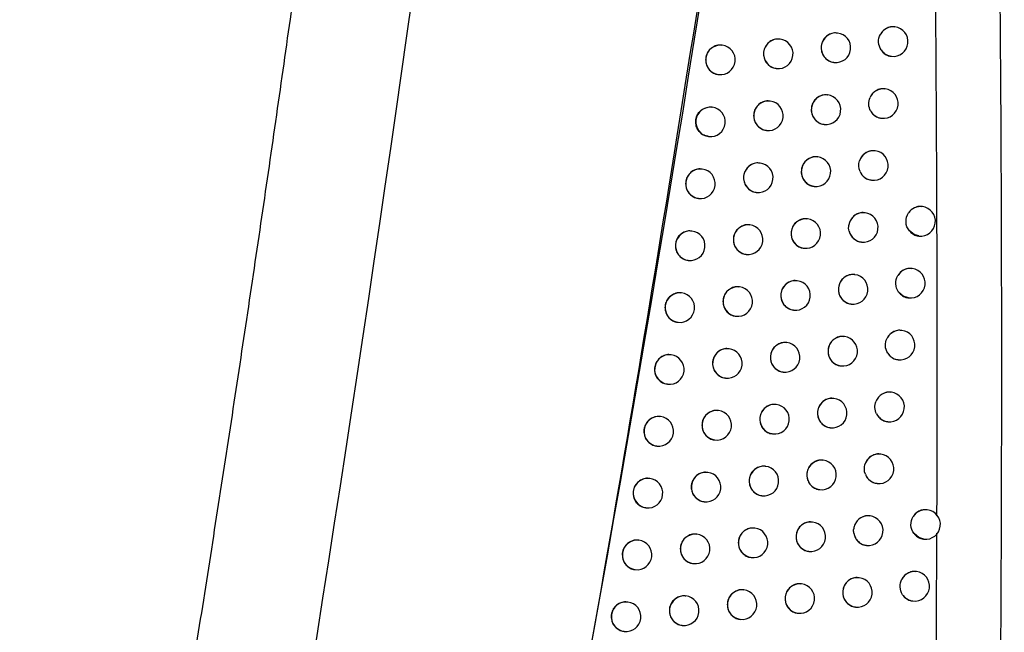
# Model space of a CAD drawing. Header units: millimetres. Extents: x 15231 to 16570, y 10019 to 11489.
# Tile 16 of 206: x 15767 to 15801, y 10659 to 10680. Entities that reach past the tile are written whole.
import ezdxf

# ---------------------------------------------------------------- set-up
doc = ezdxf.new("R2010")
doc.units = ezdxf.units.MM

msp = doc.modelspace()

# ---------------------------------------------------------------- linework, layer by layer
at = {"color": 7, "linetype": 'Continuous', "lineweight": 25}
for p, q in [((15796.82, 10679.508), (15796.811, 10679.509)), ((15792.939, 10679.094), (15792.931, 10679.095)), ((15794.883, 10679.301), (15794.875, 10679.302)), ((15790.988, 10678.889), (15790.98, 10678.89)), ((15796.695, 10678.516), (15796.701, 10678.515)), ((15792.814, 10678.102), (15792.82, 10678.101)), ((15794.758, 10678.308), (15794.764, 10678.308)), ((15790.862, 10677.897), (15790.869, 10677.896)), ((15796.488, 10677.414), (15796.479, 10677.415)), ((15794.55, 10677.207), (15794.541, 10677.208)), ((15790.652, 10676.796), (15790.644, 10676.797)), ((15792.604, 10677.001), (15792.596, 10677.002)), ((15796.363, 10676.422), (15796.369, 10676.421)), ((15794.424, 10676.215), (15794.431, 10676.214)), ((15790.526, 10675.804), (15790.533, 10675.803)), ((15792.479, 10676.009), (15792.485, 10676.008)), ((15794.211, 10675.115), (15794.203, 10675.116)), ((15796.151, 10675.321), (15796.142, 10675.322)), ((15790.311, 10674.704), (15790.303, 10674.704)), ((15792.265, 10674.909), (15792.257, 10674.91)), ((15794.086, 10674.122), (15794.092, 10674.122)), ((15796.026, 10674.329), (15796.032, 10674.328)), ((15790.186, 10673.711), (15790.192, 10673.711)), ((15792.139, 10673.916), (15792.146, 10673.916)), ((15797.744, 10673.437), (15797.735, 10673.438)), ((15793.869, 10673.023), (15793.86, 10673.024)), ((15795.81, 10673.229), (15795.801, 10673.23)), ((15791.921, 10672.817), (15791.913, 10672.818)), ((15789.966, 10672.612), (15789.958, 10672.613)), ((15797.619, 10672.444), (15797.625, 10672.444)), ((15793.743, 10672.03), (15793.75, 10672.03)), ((15795.685, 10672.237), (15795.691, 10672.236)), ((15791.795, 10671.825), (15791.802, 10671.824)), ((15789.841, 10671.62), (15789.847, 10671.619)), ((15795.464, 10671.138), (15795.455, 10671.139)), ((15797.399, 10671.345), (15797.39, 10671.346)), ((15791.573, 10670.726), (15791.564, 10670.727)), ((15793.522, 10670.931), (15793.513, 10670.932)), ((15789.617, 10670.521), (15789.609, 10670.522)), ((15795.339, 10670.146), (15795.345, 10670.145)), ((15797.274, 10670.353), (15797.28, 10670.352)), ((15791.447, 10669.734), (15791.454, 10669.733)), ((15793.396, 10669.939), (15793.403, 10669.939)), ((15789.491, 10669.529), (15789.498, 10669.528)), ((15795.114, 10669.047), (15795.105, 10669.048)), ((15797.05, 10669.254), (15797.042, 10669.255)), ((15793.17, 10668.841), (15793.162, 10668.842)), ((15789.263, 10668.431), (15789.255, 10668.432)), ((15791.22, 10668.636), (15791.212, 10668.637)), ((15794.988, 10668.055), (15794.995, 10668.054)), ((15796.925, 10668.262), (15796.931, 10668.262)), ((15793.045, 10667.849), (15793.051, 10667.848)), ((15789.137, 10667.439), (15789.144, 10667.438)), ((15791.094, 10667.643), (15791.101, 10667.643)), ((15796.697, 10667.164), (15796.688, 10667.165)), ((15792.814, 10666.751), (15792.805, 10666.752)), ((15794.759, 10666.958), (15794.75, 10666.959)), ((15790.862, 10666.546), (15790.854, 10666.547)), ((15788.904, 10666.342), (15788.896, 10666.342)), ((15796.572, 10666.172), (15796.578, 10666.172)), ((15792.688, 10665.759), (15792.695, 10665.759)), ((15794.633, 10665.965), (15794.64, 10665.965)), ((15790.737, 10665.554), (15790.743, 10665.553)), ((15788.778, 10665.349), (15788.785, 10665.349)), ((15796.339, 10665.075), (15796.33, 10665.076)), ((15794.399, 10664.869), (15794.391, 10664.87)), ((15790.5, 10664.457), (15790.492, 10664.458)), ((15792.453, 10664.663), (15792.445, 10664.664)), ((15788.541, 10664.253), (15788.533, 10664.254)), ((15796.214, 10664.083), (15796.22, 10664.082)), ((15794.274, 10663.876), (15794.28, 10663.876)), ((15790.375, 10663.465), (15790.381, 10663.464)), ((15792.327, 10663.67), (15792.334, 10663.67)), ((15788.415, 10663.261), (15788.422, 10663.26)), ((15797.911, 10663.194), (15797.902, 10663.195)), ((15794.035, 10662.78), (15794.027, 10662.781)), ((15795.976, 10662.987), (15795.968, 10662.988)), ((15792.088, 10662.574), (15792.08, 10662.575)), ((15788.174, 10662.165), (15788.166, 10662.166)), ((15790.134, 10662.369), (15790.126, 10662.37)), ((15797.786, 10662.202), (15797.792, 10662.201)), ((15793.91, 10661.788), (15793.916, 10661.787)), ((15795.851, 10661.995), (15795.857, 10661.994)), ((15791.962, 10661.582), (15791.969, 10661.582)), ((15788.048, 10661.173), (15788.055, 10661.172)), ((15790.008, 10661.377), (15790.015, 10661.377)), ((15797.545, 10661.106), (15797.537, 10661.108)), ((15795.609, 10660.899), (15795.601, 10660.9)), ((15791.718, 10660.487), (15791.71, 10660.488)), ((15793.667, 10660.693), (15793.658, 10660.694)), ((15787.802, 10660.078), (15787.794, 10660.079)), ((15789.763, 10660.282), (15789.755, 10660.283)), ((15797.42, 10660.114), (15797.426, 10660.114)), ((15795.484, 10659.907), (15795.49, 10659.906)), ((15791.592, 10659.495), (15791.599, 10659.494)), ((15793.541, 10659.701), (15793.548, 10659.7)), ((15787.676, 10659.086), (15787.683, 10659.085)), ((15789.637, 10659.29), (15789.644, 10659.289))]:
    msp.add_line(p, q, dxfattribs=at)
at = {"color": 7, "linetype": 'Continuous', "lineweight": 25, "flags": 128}
for points in [[(15797.625, 10672.444), (15797.467, 10672.491), (15797.306, 10672.617)], [(15797.28, 10670.352), (15797.101, 10670.41), (15796.944, 10670.548)], [(15797.792, 10662.201), (15797.62, 10662.255), (15797.462, 10662.389)]]:
    msp.add_lwpolyline(points, dxfattribs=at)
at = {"color": 7, "linetype": 'Continuous', "lineweight": 25}
for centre, radius, start, end in [((15796.762, 10679.017), 0.495, 83.3287, 151.3926), ((15796.76, 10679.011), 0.5, 263.1656, 83.1656), ((15792.884, 10678.597), 0.5, 83.6046, 262.7266), ((15792.88, 10678.598), 0.5, 263.1656, 83.1656), ((15794.828, 10678.804), 0.5, 83.6046, 262.7266), ((15794.824, 10678.804), 0.5, 263.1656, 83.1656), ((15790.932, 10678.392), 0.5, 83.6046, 262.7266), ((15790.929, 10678.393), 0.5, 263.1656, 83.1656), ((15796.76, 10679.003), 0.492, 214.029, 263.1263), ((15796.43, 10676.923), 0.494, 83.3012, 156.0136), ((15796.428, 10676.918), 0.5, 263.1656, 83.1656), ((15794.494, 10676.71), 0.5, 83.6046, 262.7266), ((15794.49, 10676.711), 0.5, 263.1656, 83.1656), ((15790.596, 10676.299), 0.5, 83.6046, 262.7266), ((15790.592, 10676.299), 0.5, 263.1656, 83.1656), ((15792.549, 10676.504), 0.5, 83.6046, 262.7266), ((15792.545, 10676.505), 0.5, 263.1656, 83.1656), ((15796.428, 10676.91), 0.492, 209.4518, 263.1085), ((15794.156, 10674.618), 0.5, 83.6046, 262.7266), ((15794.152, 10674.618), 0.5, 263.1656, 83.1656), ((15796.094, 10674.829), 0.495, 83.3617, 161.8803), ((15796.091, 10674.825), 0.5, 263.1656, 83.1656), ((15790.256, 10674.207), 0.5, 83.6046, 262.7266), ((15790.252, 10674.207), 0.5, 263.1656, 83.1656), ((15792.209, 10674.412), 0.5, 83.6046, 262.7266), ((15792.205, 10674.412), 0.5, 263.1656, 83.1656), ((15796.091, 10674.818), 0.493, 203.5714, 263.0691), ((15797.686, 10672.947), 0.493, 83.2736, 145.3978), ((15797.684, 10672.94), 0.5, 263.1656, 83.1656), ((15793.813, 10672.526), 0.5, 83.6046, 262.7266), ((15793.809, 10672.526), 0.5, 263.1656, 83.1656), ((15795.753, 10672.736), 0.497, 83.4356, 170.9147), ((15795.75, 10672.733), 0.5, 263.1656, 83.1656), ((15791.865, 10672.32), 0.5, 83.6046, 262.7266), ((15791.861, 10672.32), 0.5, 263.1656, 83.1656), ((15789.911, 10672.115), 0.5, 83.6046, 262.7266), ((15789.907, 10672.115), 0.5, 263.1656, 83.1656), ((15795.751, 10672.727), 0.494, 194.5342, 263.0085), ((15795.408, 10670.641), 0.5, 83.6046, 262.7266), ((15795.404, 10670.641), 0.5, 263.1656, 83.1656), ((15797.342, 10670.855), 0.494, 83.2948, 148.744), ((15797.34, 10670.849), 0.5, 263.1656, 83.1656), ((15791.517, 10670.229), 0.5, 83.6046, 262.7266), ((15791.513, 10670.229), 0.5, 263.1656, 83.1656), ((15793.466, 10670.435), 0.5, 83.6046, 262.7266), ((15793.462, 10670.435), 0.5, 263.1656, 83.1656), ((15789.561, 10670.024), 0.5, 83.6046, 262.7266), ((15789.557, 10670.025), 0.5, 263.1656, 83.1656), ((15795.058, 10668.55), 0.5, 83.6046, 262.7266), ((15795.054, 10668.551), 0.5, 263.1656, 83.1656), ((15796.993, 10668.764), 0.494, 83.2809, 152.7253), ((15796.991, 10668.758), 0.5, 263.1656, 83.1656), ((15793.114, 10668.344), 0.5, 83.6046, 262.7266), ((15793.11, 10668.345), 0.5, 263.1656, 83.1656), ((15789.207, 10667.934), 0.5, 83.6046, 262.7266), ((15789.203, 10667.934), 0.5, 263.1656, 83.1656), ((15791.164, 10668.139), 0.5, 83.6046, 262.7266), ((15791.16, 10668.139), 0.5, 263.1656, 83.1656), ((15796.99, 10668.75), 0.492, 212.4755, 263.1206), ((15796.639, 10666.673), 0.495, 83.3109, 157.5627), ((15796.638, 10666.668), 0.5, 263.1656, 83.1656), ((15792.758, 10666.255), 0.5, 83.6046, 262.7266), ((15792.754, 10666.255), 0.5, 263.1656, 83.1656), ((15794.703, 10666.461), 0.5, 83.6046, 262.7266), ((15794.699, 10666.461), 0.5, 263.1656, 83.1656), ((15790.806, 10666.049), 0.5, 83.6046, 262.7266), ((15790.803, 10666.05), 0.5, 263.1656, 83.1656), ((15796.637, 10666.66), 0.492, 207.6071, 263.1001), ((15788.848, 10665.845), 0.5, 83.6046, 262.7266), ((15788.845, 10665.845), 0.5, 263.1656, 83.1656), ((15796.282, 10664.583), 0.496, 83.3777, 163.9713), ((15796.279, 10664.579), 0.5, 263.1656, 83.1656), ((15794.344, 10664.372), 0.5, 83.6046, 262.7266), ((15794.34, 10664.372), 0.5, 263.1656, 83.1656), ((15790.445, 10663.96), 0.5, 83.6046, 262.7266), ((15790.441, 10663.961), 0.5, 263.1656, 83.1656), ((15792.397, 10664.166), 0.5, 83.6046, 262.7266), ((15792.394, 10664.166), 0.5, 263.1656, 83.1656), ((15796.28, 10664.572), 0.493, 201.1623, 263.0543), ((15788.485, 10663.756), 0.5, 83.6046, 262.7266), ((15788.482, 10663.757), 0.5, 263.1656, 83.1656), ((15797.853, 10662.704), 0.494, 83.2858, 147.3726), ((15797.852, 10662.698), 0.5, 263.1656, 83.1656), ((15793.98, 10662.283), 0.5, 83.6046, 262.7266), ((15793.976, 10662.284), 0.5, 263.1656, 83.1656), ((15795.92, 10662.493), 0.497, 83.4993, 175.3734), ((15795.917, 10662.49), 0.5, 263.1656, 83.1656), ((15792.032, 10662.078), 0.5, 83.6046, 262.7266), ((15792.028, 10662.078), 0.5, 263.1656, 83.1656), ((15795.918, 10662.485), 0.495, 189.6534, 263.0193), ((15788.118, 10661.668), 0.5, 83.6046, 262.7266), ((15788.114, 10661.669), 0.5, 263.1656, 83.1656), ((15790.078, 10661.873), 0.5, 83.6046, 262.7266), ((15790.074, 10661.873), 0.5, 263.1656, 83.1656), ((15797.488, 10660.615), 0.494, 83.3254, 150.9948), ((15797.486, 10660.61), 0.5, 263.1656, 83.1656), ((15795.554, 10660.402), 0.5, 83.6046, 262.7266), ((15795.55, 10660.403), 0.5, 263.1656, 83.1656), ((15791.662, 10659.99), 0.5, 83.6046, 262.7266), ((15791.659, 10659.991), 0.5, 263.1656, 83.1656), ((15793.611, 10660.196), 0.5, 83.6046, 262.7266), ((15793.607, 10660.196), 0.5, 263.1656, 83.1656), ((15787.746, 10659.581), 0.5, 83.6046, 262.7266), ((15787.742, 10659.582), 0.5, 263.1656, 83.1656), ((15789.707, 10659.785), 0.5, 83.6046, 262.7266), ((15789.704, 10659.786), 0.5, 263.1656, 83.1656), ((15797.485, 10660.602), 0.492, 213.9706, 263.1259)]:
    msp.add_arc(centre, radius, start, end, dxfattribs=at)
for points, knots in [([(15767.278, 10624.279), (15767.493, 10625.421), (15767.922, 10627.706), (15768.554, 10631.136), (15769.176, 10634.568), (15769.788, 10638.001), (15770.391, 10641.437), (15770.983, 10644.874), (15771.565, 10648.312), (15772.137, 10651.753), (15772.699, 10655.195), (15773.251, 10658.639), (15773.793, 10662.084), (15774.325, 10665.532), (15774.847, 10668.981), (15775.359, 10672.432), (15775.861, 10675.884), (15776.517, 10680.487), (15777.31, 10686.243), (15778.223, 10693.152), (15779.095, 10700.066), (15779.926, 10706.985), (15780.717, 10713.908), (15781.468, 10720.836), (15782.18, 10727.767), (15782.621, 10732.392), (15782.842, 10734.704)], [0, 0, 0, 0, 0.031265, 0.062529, 0.093792, 0.125055, 0.156317, 0.187579, 0.218842, 0.250105, 0.281369, 0.312634, 0.3439, 0.375168, 0.406437, 0.437709, 0.468983, 0.50026, 0.562744, 0.625219, 0.687688, 0.750151, 0.812612, 0.875072, 0.937534, 1, 1, 1, 1]), ([(15798.865, 10599.69), (15799.611, 10616.063), (15800.09, 10632.446), (15800.509, 10665.227), (15800.451, 10681.62), (15800.123, 10698.002)], [0, 0, 0, 0, 0.5, 0.5, 1, 1, 1, 1]), ([(15792.307, 10693.969), (15790.432, 10681.867), (15787.562, 10663.345), (15782.959, 10639.376), (15780.392, 10627.492), (15779.197, 10621.959)], [0, 0, 0, 0, 0.501808, 0.768037, 1, 1, 1, 1]), ([(15798.237, 10662.993), (15798.24, 10664.262), (15798.247, 10666.782), (15798.244, 10670.537), (15798.233, 10674.241), (15798.214, 10677.894), (15798.186, 10681.495), (15798.161, 10683.879), (15798.148, 10685.063)], [0, 0, 0, 0, 0.172463, 0.342607, 0.510432, 0.675938, 0.839128, 1, 1, 1, 1]), ([(15796.81, 10679.502), (15796.791, 10679.506), (15796.718, 10679.522), (15796.587, 10679.489), (15796.441, 10679.408), (15796.362, 10679.315), (15796.332, 10679.259), (15796.328, 10679.253)], [0, 0, 0, 0, 0.102837, 0.390371, 0.677921, 0.964237, 1, 1, 1, 1]), ([(15792.93, 10679.089), (15792.91, 10679.093), (15792.836, 10679.108), (15792.704, 10679.076), (15792.558, 10678.994), (15792.448, 10678.864), (15792.391, 10678.724), (15792.385, 10678.633), (15792.383, 10678.598)], [0, 0, 0, 0, 0.074666, 0.2750812, 0.4754797, 0.6755768, 0.8752421, 1, 1, 1, 1]), ([(15794.874, 10679.295), (15794.854, 10679.299), (15794.78, 10679.315), (15794.649, 10679.282), (15794.503, 10679.2), (15794.393, 10679.07), (15794.337, 10678.93), (15794.331, 10678.839), (15794.329, 10678.804)], [0, 0, 0, 0, 0.073574, 0.274555, 0.475523, 0.675942, 0.875547, 1, 1, 1, 1]), ([(15796.352, 10678.728), (15796.301, 10678.804), (15796.272, 10678.895), (15796.263, 10679.078), (15796.284, 10679.172), (15796.328, 10679.253)], [0, 0, 0, 0, 0.5, 0.5, 1, 1, 1, 1]), ([(15790.979, 10678.883), (15790.958, 10678.888), (15790.884, 10678.903), (15790.751, 10678.87), (15790.605, 10678.788), (15790.495, 10678.658), (15790.438, 10678.519), (15790.432, 10678.428), (15790.43, 10678.393)], [0, 0, 0, 0, 0.075439, 0.275454, 0.475457, 0.675336, 0.875044, 1, 1, 1, 1]), ([(15794.329, 10678.804), (15794.334, 10678.748), (15794.344, 10678.636), (15794.428, 10678.486), (15794.551, 10678.376), (15794.669, 10678.316), (15794.741, 10678.315), (15794.758, 10678.315)], [0, 0, 0, 0, 0.231056, 0.462102, 0.693487, 0.925728, 1, 1, 1, 1]), ([(15796.352, 10678.728), (15796.359, 10678.719), (15796.397, 10678.664), (15796.488, 10678.584), (15796.605, 10678.524), (15796.677, 10678.522), (15796.695, 10678.522)], [0, 0, 0, 0, 0.079805, 0.473681, 0.869937, 1, 1, 1, 1]), ([(15790.43, 10678.393), (15790.435, 10678.337), (15790.446, 10678.225), (15790.53, 10678.074), (15790.655, 10677.964), (15790.774, 10677.905), (15790.846, 10677.903), (15790.863, 10677.903)], [0, 0, 0, 0, 0.231999, 0.463997, 0.696043, 0.928253, 1, 1, 1, 1]), ([(15792.383, 10678.598), (15792.388, 10678.542), (15792.399, 10678.43), (15792.483, 10678.28), (15792.606, 10678.169), (15792.725, 10678.11), (15792.797, 10678.109), (15792.814, 10678.108)], [0, 0, 0, 0, 0.231614, 0.463223, 0.694997, 0.927216, 1, 1, 1, 1]), ([(15796.478, 10677.409), (15796.458, 10677.413), (15796.385, 10677.428), (15796.254, 10677.396), (15796.109, 10677.314), (15796.021, 10677.211), (15795.987, 10677.142), (15795.978, 10677.124)], [0, 0, 0, 0, 0.096785, 0.365943, 0.635108, 0.903211, 1, 1, 1, 1]), ([(15792.595, 10676.996), (15792.575, 10677), (15792.501, 10677.015), (15792.369, 10676.982), (15792.223, 10676.901), (15792.112, 10676.771), (15792.056, 10676.631), (15792.05, 10676.54), (15792.048, 10676.505)], [0, 0, 0, 0, 0.074827, 0.275161, 0.475479, 0.675531, 0.875204, 1, 1, 1, 1]), ([(15794.54, 10677.202), (15794.52, 10677.206), (15794.446, 10677.221), (15794.315, 10677.189), (15794.169, 10677.107), (15794.059, 10676.976), (15794.003, 10676.837), (15793.997, 10676.746), (15793.995, 10676.711)], [0, 0, 0, 0, 0.0738133, 0.2746735, 0.4755199, 0.6758689, 0.8754859, 1, 1, 1, 1]), ([(15790.093, 10676.3), (15790.099, 10676.356), (15790.11, 10676.469), (15790.195, 10676.618), (15790.32, 10676.733), (15790.475, 10676.793), (15790.59, 10676.813), (15790.643, 10676.797), (15790.644, 10676.797)], [0, 0, 0, 0, 0.199604, 0.399204, 0.598877, 0.798686, 0.99863, 1, 1, 1, 1]), ([(15793.995, 10676.711), (15794, 10676.655), (15794.01, 10676.543), (15794.094, 10676.393), (15794.217, 10676.283), (15794.335, 10676.223), (15794.407, 10676.222), (15794.425, 10676.221)], [0, 0, 0, 0, 0.231175, 0.46234, 0.693809, 0.926048, 1, 1, 1, 1]), ([(15792.048, 10676.505), (15792.053, 10676.449), (15792.064, 10676.337), (15792.147, 10676.187), (15792.271, 10676.076), (15792.39, 10676.017), (15792.462, 10676.015), (15792.479, 10676.015)], [0, 0, 0, 0, 0.2316927, 0.4633808, 0.6952108, 0.9274291, 1, 1, 1, 1]), ([(15795.999, 10676.668), (15796.012, 10676.647), (15796.054, 10676.579), (15796.156, 10676.49), (15796.273, 10676.43), (15796.345, 10676.429), (15796.363, 10676.428)], [0, 0, 0, 0, 0.159063, 0.519419, 0.881764, 1, 1, 1, 1]), ([(15790.527, 10675.81), (15790.49, 10675.814), (15790.397, 10675.826), (15790.267, 10675.907), (15790.157, 10676.034), (15790.101, 10676.174), (15790.096, 10676.265), (15790.093, 10676.3)], [0, 0, 0, 0, 0.1584513, 0.3907924, 0.622951, 0.8549346, 1, 1, 1, 1]), ([(15794.202, 10675.109), (15794.182, 10675.113), (15794.108, 10675.128), (15793.977, 10675.096), (15793.831, 10675.014), (15793.721, 10674.884), (15793.664, 10674.744), (15793.658, 10674.653), (15793.656, 10674.618)], [0, 0, 0, 0, 0.074036, 0.274784, 0.475517, 0.675801, 0.875429, 1, 1, 1, 1]), ([(15796.141, 10675.316), (15796.122, 10675.32), (15796.048, 10675.335), (15795.917, 10675.303), (15795.772, 10675.221), (15795.672, 10675.105), (15795.637, 10675.018), (15795.623, 10674.983)], [0, 0, 0, 0, 0.0898877, 0.338607, 0.5873265, 0.8351466, 1, 1, 1, 1]), ([(15790.302, 10674.698), (15790.282, 10674.702), (15790.207, 10674.717), (15790.074, 10674.685), (15789.928, 10674.603), (15789.818, 10674.473), (15789.761, 10674.334), (15789.755, 10674.243), (15789.753, 10674.208)], [0, 0, 0, 0, 0.075624, 0.275548, 0.475464, 0.675294, 0.87501, 1, 1, 1, 1]), ([(15792.256, 10674.903), (15792.235, 10674.907), (15792.161, 10674.922), (15792.029, 10674.89), (15791.883, 10674.808), (15791.773, 10674.678), (15791.716, 10674.539), (15791.71, 10674.448), (15791.708, 10674.413)], [0, 0, 0, 0, 0.074976, 0.275234, 0.475478, 0.675488, 0.875169, 1, 1, 1, 1]), ([(15791.708, 10674.413), (15791.713, 10674.356), (15791.724, 10674.244), (15791.808, 10674.094), (15791.932, 10673.984), (15792.051, 10673.924), (15792.123, 10673.923), (15792.14, 10673.923)], [0, 0, 0, 0, 0.231765, 0.463525, 0.695407, 0.927625, 1, 1, 1, 1]), ([(15793.656, 10674.618), (15793.661, 10674.562), (15793.672, 10674.45), (15793.755, 10674.3), (15793.879, 10674.19), (15793.997, 10674.13), (15794.069, 10674.129), (15794.087, 10674.129)], [0, 0, 0, 0, 0.231285, 0.462561, 0.694109, 0.926346, 1, 1, 1, 1]), ([(15795.64, 10674.621), (15795.659, 10674.584), (15795.704, 10674.497), (15795.819, 10674.397), (15795.936, 10674.337), (15796.009, 10674.336), (15796.026, 10674.335)], [0, 0, 0, 0, 0.242807, 0.567619, 0.894066, 1, 1, 1, 1]), ([(15789.753, 10674.208), (15789.758, 10674.152), (15789.769, 10674.039), (15789.853, 10673.889), (15789.978, 10673.778), (15790.097, 10673.719), (15790.169, 10673.718), (15790.186, 10673.717)], [0, 0, 0, 0, 0.232083, 0.464165, 0.696274, 0.928488, 1, 1, 1, 1]), ([(15797.734, 10673.431), (15797.715, 10673.435), (15797.642, 10673.451), (15797.512, 10673.418), (15797.373, 10673.343), (15797.308, 10673.263), (15797.28, 10673.227)], [0, 0, 0, 0, 0.111898, 0.42765, 0.743448, 1, 1, 1, 1]), ([(15793.859, 10673.017), (15793.839, 10673.021), (15793.765, 10673.037), (15793.634, 10673.004), (15793.488, 10672.922), (15793.378, 10672.792), (15793.321, 10672.653), (15793.315, 10672.561), (15793.313, 10672.526)], [0, 0, 0, 0, 0.0742423, 0.2748857, 0.4755134, 0.6757385, 0.8753763, 1, 1, 1, 1]), ([(15795.8, 10673.224), (15795.78, 10673.228), (15795.707, 10673.243), (15795.576, 10673.211), (15795.43, 10673.129), (15795.32, 10672.998), (15795.275, 10672.885), (15795.264, 10672.822), (15795.263, 10672.814)], [0, 0, 0, 0, 0.080907, 0.303727, 0.526543, 0.748622, 0.969596, 1, 1, 1, 1]), ([(15797.306, 10672.617), (15797.237, 10672.701), (15797.197, 10672.806), (15797.187, 10673.027), (15797.218, 10673.136), (15797.28, 10673.227)], [0, 0, 0, 0, 0.5, 0.5, 1, 1, 1, 1]), ([(15791.912, 10672.811), (15791.891, 10672.815), (15791.817, 10672.831), (15791.685, 10672.798), (15791.539, 10672.716), (15791.429, 10672.586), (15791.372, 10672.447), (15791.366, 10672.356), (15791.364, 10672.321)], [0, 0, 0, 0, 0.075112, 0.275302, 0.475477, 0.67545, 0.875137, 1, 1, 1, 1]), ([(15789.957, 10672.606), (15789.937, 10672.61), (15789.862, 10672.626), (15789.729, 10672.593), (15789.583, 10672.511), (15789.472, 10672.381), (15789.415, 10672.242), (15789.409, 10672.151), (15789.407, 10672.116)], [0, 0, 0, 0, 0.0757032, 0.2755895, 0.4754683, 0.6752785, 0.8749973, 1, 1, 1, 1]), ([(15793.313, 10672.526), (15793.318, 10672.47), (15793.329, 10672.358), (15793.413, 10672.208), (15793.536, 10672.098), (15793.654, 10672.038), (15793.727, 10672.037), (15793.744, 10672.037)], [0, 0, 0, 0, 0.231387, 0.462767, 0.694387, 0.926623, 1, 1, 1, 1]), ([(15795.272, 10672.603), (15795.276, 10672.591), (15795.294, 10672.526), (15795.354, 10672.415), (15795.477, 10672.305), (15795.595, 10672.245), (15795.667, 10672.244), (15795.685, 10672.243)], [0, 0, 0, 0, 0.061791, 0.343263, 0.62526, 0.908548, 1, 1, 1, 1]), ([(15797.306, 10672.617), (15797.341, 10672.582), (15797.415, 10672.509), (15797.529, 10672.453), (15797.601, 10672.451), (15797.619, 10672.451)], [0, 0, 0, 0, 0.401368, 0.850927, 1, 1, 1, 1]), ([(15789.407, 10672.116), (15789.412, 10672.06), (15789.423, 10671.948), (15789.508, 10671.797), (15789.633, 10671.687), (15789.752, 10671.627), (15789.824, 10671.626), (15789.841, 10671.626)], [0, 0, 0, 0, 0.232118, 0.464235, 0.696371, 0.928588, 1, 1, 1, 1]), ([(15791.364, 10672.321), (15791.369, 10672.265), (15791.38, 10672.153), (15791.464, 10672.002), (15791.588, 10671.892), (15791.707, 10671.832), (15791.779, 10671.831), (15791.796, 10671.831)], [0, 0, 0, 0, 0.23183, 0.463657, 0.695586, 0.927804, 1, 1, 1, 1]), ([(15795.454, 10671.132), (15795.435, 10671.137), (15795.361, 10671.152), (15795.23, 10671.119), (15795.084, 10671.037), (15794.974, 10670.907), (15794.918, 10670.768), (15794.912, 10670.676), (15794.91, 10670.641)], [0, 0, 0, 0, 0.0733436, 0.2744523, 0.4755537, 0.6760485, 0.8756379, 1, 1, 1, 1]), ([(15796.944, 10670.548), (15796.885, 10670.628), (15796.852, 10670.725), (15796.843, 10670.924), (15796.868, 10671.025), (15796.919, 10671.111)], [0, 0, 0, 0, 0.5, 0.5, 1, 1, 1, 1]), ([(15797.389, 10671.34), (15797.37, 10671.344), (15797.297, 10671.359), (15797.167, 10671.326), (15797.019, 10671.247), (15796.953, 10671.156), (15796.919, 10671.111)], [0, 0, 0, 0, 0.106756, 0.40621, 0.705694, 1, 1, 1, 1]), ([(15791.563, 10670.72), (15791.543, 10670.724), (15791.469, 10670.74), (15791.336, 10670.707), (15791.19, 10670.625), (15791.08, 10670.495), (15791.023, 10670.356), (15791.017, 10670.265), (15791.015, 10670.23)], [0, 0, 0, 0, 0.075237, 0.275364, 0.475477, 0.675416, 0.875109, 1, 1, 1, 1]), ([(15793.512, 10670.926), (15793.492, 10670.93), (15793.418, 10670.945), (15793.286, 10670.913), (15793.14, 10670.831), (15793.03, 10670.701), (15792.974, 10670.561), (15792.968, 10670.47), (15792.966, 10670.435)], [0, 0, 0, 0, 0.074434, 0.27498, 0.47551, 0.67568, 0.875328, 1, 1, 1, 1]), ([(15789.608, 10670.515), (15789.587, 10670.52), (15789.512, 10670.535), (15789.379, 10670.502), (15789.233, 10670.42), (15789.122, 10670.291), (15789.065, 10670.151), (15789.06, 10670.06), (15789.057, 10670.025)], [0, 0, 0, 0, 0.075774, 0.275627, 0.475473, 0.675266, 0.874987, 1, 1, 1, 1]), ([(15792.966, 10670.435), (15792.971, 10670.379), (15792.982, 10670.267), (15793.065, 10670.117), (15793.189, 10670.007), (15793.307, 10669.947), (15793.379, 10669.946), (15793.397, 10669.945)], [0, 0, 0, 0, 0.231482, 0.462958, 0.694645, 0.926879, 1, 1, 1, 1]), ([(15794.91, 10670.641), (15794.915, 10670.586), (15794.925, 10670.474), (15795.009, 10670.324), (15795.131, 10670.213), (15795.249, 10670.154), (15795.322, 10670.152), (15795.339, 10670.152)], [0, 0, 0, 0, 0.230922, 0.46183, 0.693128, 0.925387, 1, 1, 1, 1]), ([(15796.944, 10670.548), (15796.946, 10670.545), (15796.982, 10670.497), (15797.067, 10670.421), (15797.185, 10670.361), (15797.257, 10670.36), (15797.275, 10670.359)], [0, 0, 0, 0, 0.0312957, 0.4456203, 0.8626114, 1, 1, 1, 1]), ([(15791.015, 10670.23), (15791.02, 10670.174), (15791.031, 10670.062), (15791.115, 10669.911), (15791.239, 10669.801), (15791.358, 10669.741), (15791.43, 10669.74), (15791.447, 10669.74)], [0, 0, 0, 0, 0.23189, 0.463778, 0.69575, 0.927968, 1, 1, 1, 1]), ([(15789.057, 10670.025), (15789.063, 10669.969), (15789.073, 10669.857), (15789.158, 10669.706), (15789.283, 10669.596), (15789.402, 10669.537), (15789.474, 10669.535), (15789.491, 10669.535)], [0, 0, 0, 0, 0.232149, 0.464297, 0.696456, 0.928676, 1, 1, 1, 1]), ([(15795.104, 10669.042), (15795.084, 10669.046), (15795.011, 10669.061), (15794.879, 10669.029), (15794.733, 10668.947), (15794.624, 10668.817), (15794.567, 10668.677), (15794.561, 10668.586), (15794.559, 10668.551)], [0, 0, 0, 0, 0.0735965, 0.2745781, 0.4755498, 0.6759703, 0.8755713, 1, 1, 1, 1]), ([(15797.041, 10669.249), (15797.021, 10669.253), (15796.948, 10669.268), (15796.817, 10669.236), (15796.672, 10669.154), (15796.59, 10669.058), (15796.559, 10669), (15796.554, 10668.99)], [0, 0, 0, 0, 0.10114, 0.383264, 0.665407, 0.946377, 1, 1, 1, 1]), ([(15793.161, 10668.835), (15793.14, 10668.84), (15793.066, 10668.855), (15792.934, 10668.822), (15792.788, 10668.74), (15792.678, 10668.61), (15792.622, 10668.471), (15792.616, 10668.38), (15792.614, 10668.345)], [0, 0, 0, 0, 0.074611, 0.275067, 0.475507, 0.675627, 0.875283, 1, 1, 1, 1]), ([(15796.575, 10668.486), (15796.528, 10668.56), (15796.502, 10668.647), (15796.494, 10668.822), (15796.513, 10668.911), (15796.554, 10668.99)], [0, 0, 0, 0, 0.5, 0.5, 1, 1, 1, 1]), ([(15789.254, 10668.425), (15789.233, 10668.429), (15789.158, 10668.445), (15789.025, 10668.412), (15788.879, 10668.33), (15788.768, 10668.201), (15788.711, 10668.061), (15788.705, 10667.97), (15788.703, 10667.935)], [0, 0, 0, 0, 0.075837, 0.27566, 0.475479, 0.675256, 0.874979, 1, 1, 1, 1]), ([(15791.21, 10668.63), (15791.19, 10668.634), (15791.116, 10668.649), (15790.983, 10668.617), (15790.837, 10668.535), (15790.727, 10668.405), (15790.67, 10668.266), (15790.664, 10668.175), (15790.662, 10668.14)], [0, 0, 0, 0, 0.075352, 0.275421, 0.475478, 0.675385, 0.875084, 1, 1, 1, 1]), ([(15794.559, 10668.551), (15794.564, 10668.495), (15794.575, 10668.383), (15794.658, 10668.233), (15794.781, 10668.123), (15794.899, 10668.063), (15794.971, 10668.062), (15794.989, 10668.061)], [0, 0, 0, 0, 0.2310479, 0.4620842, 0.6934714, 0.9257274, 1, 1, 1, 1]), ([(15796.575, 10668.486), (15796.584, 10668.473), (15796.624, 10668.414), (15796.719, 10668.33), (15796.836, 10668.27), (15796.908, 10668.269), (15796.926, 10668.268)], [0, 0, 0, 0, 0.108317, 0.490142, 0.874219, 1, 1, 1, 1]), ([(15790.662, 10668.14), (15790.667, 10668.083), (15790.678, 10667.971), (15790.762, 10667.821), (15790.886, 10667.711), (15791.005, 10667.651), (15791.077, 10667.65), (15791.094, 10667.65)], [0, 0, 0, 0, 0.2319448, 0.4638874, 0.695899, 0.9281178, 1, 1, 1, 1]), ([(15792.614, 10668.345), (15792.619, 10668.289), (15792.63, 10668.177), (15792.713, 10668.027), (15792.837, 10667.916), (15792.956, 10667.857), (15793.028, 10667.855), (15793.045, 10667.855)], [0, 0, 0, 0, 0.23157, 0.463134, 0.694883, 0.927116, 1, 1, 1, 1]), ([(15788.703, 10667.935), (15788.708, 10667.879), (15788.719, 10667.767), (15788.804, 10667.616), (15788.929, 10667.506), (15789.048, 10667.446), (15789.12, 10667.445), (15789.137, 10667.445)], [0, 0, 0, 0, 0.232175, 0.46435, 0.69653, 0.928753, 1, 1, 1, 1]), ([(15796.687, 10667.159), (15796.668, 10667.163), (15796.595, 10667.178), (15796.463, 10667.146), (15796.318, 10667.064), (15796.227, 10666.958), (15796.193, 10666.884), (15796.182, 10666.862)], [0, 0, 0, 0, 0.094933, 0.358373, 0.621821, 0.884263, 1, 1, 1, 1]), ([(15792.804, 10666.746), (15792.784, 10666.75), (15792.71, 10666.765), (15792.578, 10666.733), (15792.432, 10666.651), (15792.322, 10666.521), (15792.265, 10666.381), (15792.259, 10666.29), (15792.257, 10666.255)], [0, 0, 0, 0, 0.0747753, 0.2751479, 0.4755047, 0.6755777, 0.8752424, 1, 1, 1, 1]), ([(15794.749, 10666.952), (15794.729, 10666.956), (15794.656, 10666.971), (15794.524, 10666.939), (15794.378, 10666.857), (15794.268, 10666.727), (15794.212, 10666.587), (15794.206, 10666.496), (15794.204, 10666.461)], [0, 0, 0, 0, 0.0738321, 0.2746949, 0.4755459, 0.6758973, 0.8755094, 1, 1, 1, 1]), ([(15790.853, 10666.54), (15790.833, 10666.545), (15790.758, 10666.56), (15790.626, 10666.527), (15790.479, 10666.445), (15790.369, 10666.316), (15790.312, 10666.176), (15790.306, 10666.085), (15790.304, 10666.05)], [0, 0, 0, 0, 0.075456, 0.275473, 0.475478, 0.675358, 0.875062, 1, 1, 1, 1]), ([(15794.204, 10666.461), (15794.209, 10666.405), (15794.22, 10666.293), (15794.303, 10666.143), (15794.426, 10666.033), (15794.544, 10665.973), (15794.616, 10665.972), (15794.634, 10665.972)], [0, 0, 0, 0, 0.231166, 0.462321, 0.693791, 0.926045, 1, 1, 1, 1]), ([(15796.201, 10666.432), (15796.216, 10666.407), (15796.259, 10666.333), (15796.365, 10666.24), (15796.482, 10666.18), (15796.555, 10666.179), (15796.572, 10666.179)], [0, 0, 0, 0, 0.187232, 0.535644, 0.885936, 1, 1, 1, 1]), ([(15788.895, 10666.336), (15788.875, 10666.34), (15788.8, 10666.355), (15788.667, 10666.323), (15788.52, 10666.241), (15788.409, 10666.111), (15788.352, 10665.972), (15788.346, 10665.881), (15788.344, 10665.846)], [0, 0, 0, 0, 0.075892, 0.275691, 0.475485, 0.675248, 0.874973, 1, 1, 1, 1]), ([(15790.304, 10666.05), (15790.309, 10665.994), (15790.32, 10665.882), (15790.404, 10665.731), (15790.529, 10665.621), (15790.648, 10665.562), (15790.72, 10665.56), (15790.737, 10665.56)], [0, 0, 0, 0, 0.231994, 0.4639863, 0.6960337, 0.9282533, 1, 1, 1, 1]), ([(15792.257, 10666.255), (15792.262, 10666.199), (15792.273, 10666.087), (15792.357, 10665.937), (15792.481, 10665.827), (15792.599, 10665.767), (15792.671, 10665.766), (15792.689, 10665.765)], [0, 0, 0, 0, 0.231651, 0.463296, 0.695103, 0.927335, 1, 1, 1, 1]), ([(15788.344, 10665.846), (15788.35, 10665.79), (15788.36, 10665.677), (15788.445, 10665.527), (15788.57, 10665.416), (15788.689, 10665.357), (15788.762, 10665.356), (15788.779, 10665.356)], [0, 0, 0, 0, 0.232198, 0.464395, 0.696594, 0.92882, 1, 1, 1, 1]), ([(15796.329, 10665.07), (15796.31, 10665.074), (15796.236, 10665.089), (15796.105, 10665.057), (15795.96, 10664.975), (15795.855, 10664.855), (15795.821, 10664.761), (15795.805, 10664.72)], [0, 0, 0, 0, 0.087702, 0.329897, 0.572094, 0.813442, 1, 1, 1, 1]), ([(15794.39, 10664.863), (15794.37, 10664.867), (15794.296, 10664.882), (15794.164, 10664.85), (15794.019, 10664.768), (15793.909, 10664.638), (15793.852, 10664.498), (15793.846, 10664.407), (15793.844, 10664.372)], [0, 0, 0, 0, 0.0740514, 0.2748033, 0.4755418, 0.6758293, 0.875452, 1, 1, 1, 1]), ([(15790.491, 10664.452), (15790.471, 10664.456), (15790.396, 10664.471), (15790.264, 10664.439), (15790.117, 10664.357), (15790.007, 10664.227), (15789.95, 10664.088), (15789.944, 10663.997), (15789.942, 10663.961)], [0, 0, 0, 0, 0.075551, 0.27552, 0.47548, 0.675334, 0.875042, 1, 1, 1, 1]), ([(15792.444, 10664.657), (15792.423, 10664.661), (15792.349, 10664.676), (15792.217, 10664.644), (15792.071, 10664.562), (15791.961, 10664.432), (15791.904, 10664.293), (15791.898, 10664.202), (15791.896, 10664.166)], [0, 0, 0, 0, 0.074927, 0.275222, 0.475502, 0.675533, 0.875205, 1, 1, 1, 1]), ([(15795.819, 10664.394), (15795.841, 10664.35), (15795.886, 10664.256), (15796.007, 10664.151), (15796.124, 10664.091), (15796.197, 10664.09), (15796.214, 10664.089)], [0, 0, 0, 0, 0.272348, 0.584591, 0.898371, 1, 1, 1, 1]), ([(15788.532, 10664.247), (15788.512, 10664.252), (15788.437, 10664.267), (15788.304, 10664.234), (15788.157, 10664.152), (15788.046, 10664.023), (15787.989, 10663.883), (15787.983, 10663.792), (15787.981, 10663.757)], [0, 0, 0, 0, 0.075941, 0.275718, 0.475492, 0.675244, 0.874969, 1, 1, 1, 1]), ([(15791.896, 10664.166), (15791.901, 10664.11), (15791.912, 10663.998), (15791.996, 10663.848), (15792.12, 10663.738), (15792.239, 10663.678), (15792.311, 10663.677), (15792.328, 10663.677)], [0, 0, 0, 0, 0.231725, 0.463446, 0.695306, 0.927536, 1, 1, 1, 1]), ([(15793.844, 10664.372), (15793.849, 10664.316), (15793.86, 10664.204), (15793.943, 10664.054), (15794.067, 10663.944), (15794.185, 10663.884), (15794.257, 10663.883), (15794.274, 10663.883)], [0, 0, 0, 0, 0.231275, 0.462541, 0.694089, 0.92634, 1, 1, 1, 1]), ([(15787.981, 10663.757), (15787.986, 10663.701), (15787.997, 10663.589), (15788.082, 10663.438), (15788.207, 10663.328), (15788.326, 10663.269), (15788.399, 10663.267), (15788.416, 10663.267)], [0, 0, 0, 0, 0.232217, 0.464433, 0.696648, 0.928878, 1, 1, 1, 1]), ([(15789.942, 10663.961), (15789.947, 10663.905), (15789.958, 10663.793), (15790.042, 10663.643), (15790.167, 10663.532), (15790.286, 10663.473), (15790.358, 10663.472), (15790.375, 10663.471)], [0, 0, 0, 0, 0.232038, 0.464075, 0.696155, 0.928376, 1, 1, 1, 1]), ([(15797.902, 10663.195), (15797.848, 10663.196), (15797.74, 10663.199), (15797.586, 10663.131), (15797.488, 10663.045), (15797.447, 10662.984), (15797.438, 10662.97)], [0, 0, 0, 0, 0.297276, 0.603249, 0.908315, 1, 1, 1, 1]), ([(15794.026, 10662.775), (15794.006, 10662.779), (15793.932, 10662.794), (15793.8, 10662.762), (15793.654, 10662.68), (15793.544, 10662.55), (15793.488, 10662.41), (15793.482, 10662.319), (15793.48, 10662.284)], [0, 0, 0, 0, 0.0742552, 0.2749036, 0.4755378, 0.675766, 0.8753989, 1, 1, 1, 1]), ([(15795.967, 10662.981), (15795.947, 10662.985), (15795.874, 10663.001), (15795.742, 10662.968), (15795.597, 10662.886), (15795.487, 10662.756), (15795.436, 10662.63), (15795.427, 10662.553), (15795.424, 10662.533)], [0, 0, 0, 0, 0.0770438, 0.2888442, 0.5006424, 0.7117611, 0.9218575, 1, 1, 1, 1]), ([(15797.462, 10662.389), (15797.4, 10662.471), (15797.364, 10662.571), (15797.355, 10662.778), (15797.382, 10662.883), (15797.438, 10662.97)], [0, 0, 0, 0, 0.5, 0.5, 1, 1, 1, 1]), ([(15792.079, 10662.569), (15792.058, 10662.573), (15791.984, 10662.588), (15791.852, 10662.556), (15791.706, 10662.474), (15791.595, 10662.344), (15791.539, 10662.205), (15791.533, 10662.113), (15791.531, 10662.078)], [0, 0, 0, 0, 0.0750658, 0.2752903, 0.4755003, 0.6754915, 0.8751712, 1, 1, 1, 1]), ([(15795.43, 10662.402), (15795.436, 10662.376), (15795.453, 10662.296), (15795.521, 10662.173), (15795.644, 10662.062), (15795.762, 10662.003), (15795.834, 10662.001), (15795.852, 10662.001)], [0, 0, 0, 0, 0.124168, 0.386986, 0.650287, 0.914769, 1, 1, 1, 1]), ([(15797.462, 10662.389), (15797.462, 10662.389), (15797.496, 10662.345), (15797.578, 10662.271), (15797.696, 10662.211), (15797.768, 10662.209), (15797.787, 10662.208)], [0, 0, 0, 0, 0.001654, 0.426978, 0.855133, 1, 1, 1, 1]), ([(15797.768, 10630.043), (15797.798, 10631.262), (15797.857, 10633.683), (15797.934, 10637.288), (15798.003, 10640.839), (15798.062, 10644.337), (15798.131, 10649.114), (15798.199, 10655.131), (15798.223, 10660), (15798.235, 10662.405)], [0, 0, 0, 0, 0.113065, 0.224467, 0.334206, 0.442284, 0.5487, 0.777078, 1, 1, 1, 1]), ([(15788.165, 10662.159), (15788.144, 10662.164), (15788.069, 10662.179), (15787.936, 10662.146), (15787.789, 10662.065), (15787.679, 10661.935), (15787.621, 10661.796), (15787.616, 10661.705), (15787.613, 10661.669)], [0, 0, 0, 0, 0.0759829, 0.2757423, 0.4754993, 0.6752419, 0.8749673, 1, 1, 1, 1]), ([(15790.125, 10662.364), (15790.104, 10662.368), (15790.03, 10662.383), (15789.897, 10662.351), (15789.751, 10662.269), (15789.64, 10662.139), (15789.583, 10662), (15789.577, 10661.909), (15789.575, 10661.874)], [0, 0, 0, 0, 0.075636, 0.275563, 0.475482, 0.675313, 0.875025, 1, 1, 1, 1]), ([(15791.531, 10662.078), (15791.536, 10662.022), (15791.546, 10661.91), (15791.63, 10661.76), (15791.755, 10661.65), (15791.873, 10661.59), (15791.945, 10661.589), (15791.963, 10661.588)], [0, 0, 0, 0, 0.231794, 0.463583, 0.695492, 0.927721, 1, 1, 1, 1]), ([(15793.48, 10662.284), (15793.485, 10662.228), (15793.496, 10662.116), (15793.579, 10661.966), (15793.703, 10661.856), (15793.821, 10661.796), (15793.893, 10661.795), (15793.91, 10661.794)], [0, 0, 0, 0, 0.231377, 0.462746, 0.694366, 0.926614, 1, 1, 1, 1]), ([(15789.575, 10661.874), (15789.58, 10661.817), (15789.591, 10661.705), (15789.675, 10661.555), (15789.8, 10661.444), (15789.919, 10661.385), (15789.991, 10661.384), (15790.008, 10661.383)], [0, 0, 0, 0, 0.232078, 0.464155, 0.696264, 0.928486, 1, 1, 1, 1]), ([(15787.613, 10661.669), (15787.619, 10661.613), (15787.629, 10661.501), (15787.714, 10661.351), (15787.839, 10661.24), (15787.959, 10661.181), (15788.031, 10661.179), (15788.048, 10661.179)], [0, 0, 0, 0, 0.232232, 0.464464, 0.696692, 0.928926, 1, 1, 1, 1]), ([(15797.535, 10661.101), (15797.516, 10661.105), (15797.443, 10661.121), (15797.312, 10661.088), (15797.167, 10661.006), (15797.089, 10660.914), (15797.058, 10660.86), (15797.056, 10660.855)], [0, 0, 0, 0, 0.103514, 0.39274, 0.681995, 0.970015, 1, 1, 1, 1]), ([(15795.6, 10660.894), (15795.58, 10660.898), (15795.506, 10660.913), (15795.375, 10660.881), (15795.229, 10660.799), (15795.119, 10660.669), (15795.063, 10660.529), (15795.057, 10660.438), (15795.055, 10660.403)], [0, 0, 0, 0, 0.073448, 0.274514, 0.475574, 0.676045, 0.875635, 1, 1, 1, 1]), ([(15797.078, 10660.327), (15797.026, 10660.404), (15796.997, 10660.495), (15796.989, 10660.68), (15797.011, 10660.773), (15797.056, 10660.855)], [0, 0, 0, 0, 0.5, 0.5, 1, 1, 1, 1]), ([(15791.709, 10660.482), (15791.689, 10660.486), (15791.614, 10660.501), (15791.482, 10660.468), (15791.336, 10660.387), (15791.225, 10660.257), (15791.169, 10660.117), (15791.163, 10660.026), (15791.161, 10659.991)], [0, 0, 0, 0, 0.075194, 0.275353, 0.475499, 0.675454, 0.87514, 1, 1, 1, 1]), ([(15793.657, 10660.687), (15793.637, 10660.691), (15793.563, 10660.707), (15793.432, 10660.674), (15793.286, 10660.592), (15793.176, 10660.462), (15793.119, 10660.323), (15793.113, 10660.232), (15793.111, 10660.197)], [0, 0, 0, 0, 0.074444, 0.274996, 0.475534, 0.675707, 0.87535, 1, 1, 1, 1]), ([(15795.055, 10660.403), (15795.06, 10660.347), (15795.071, 10660.235), (15795.154, 10660.085), (15795.277, 10659.975), (15795.395, 10659.915), (15795.467, 10659.914), (15795.484, 10659.913)], [0, 0, 0, 0, 0.2309573, 0.4619018, 0.6932315, 0.9255017, 1, 1, 1, 1]), ([(15787.793, 10660.072), (15787.772, 10660.077), (15787.697, 10660.092), (15787.564, 10660.059), (15787.417, 10659.978), (15787.306, 10659.848), (15787.249, 10659.709), (15787.243, 10659.618), (15787.241, 10659.582)], [0, 0, 0, 0, 0.076019, 0.275764, 0.475508, 0.675242, 0.874968, 1, 1, 1, 1]), ([(15789.754, 10660.277), (15789.733, 10660.281), (15789.659, 10660.296), (15789.526, 10660.263), (15789.38, 10660.182), (15789.269, 10660.052), (15789.212, 10659.913), (15789.206, 10659.822), (15789.204, 10659.786)], [0, 0, 0, 0, 0.075713, 0.275602, 0.475484, 0.675296, 0.875011, 1, 1, 1, 1]), ([(15793.111, 10660.197), (15793.116, 10660.141), (15793.127, 10660.029), (15793.21, 10659.878), (15793.334, 10659.768), (15793.452, 10659.709), (15793.524, 10659.707), (15793.542, 10659.707)], [0, 0, 0, 0, 0.2314717, 0.4629361, 0.6946222, 0.9268686, 1, 1, 1, 1]), ([(15797.078, 10660.327), (15797.084, 10660.318), (15797.122, 10660.263), (15797.213, 10660.182), (15797.331, 10660.122), (15797.403, 10660.121), (15797.421, 10660.121)], [0, 0, 0, 0, 0.080872, 0.474284, 0.870107, 1, 1, 1, 1]), ([(15789.204, 10659.786), (15789.209, 10659.73), (15789.22, 10659.618), (15789.304, 10659.468), (15789.429, 10659.357), (15789.548, 10659.298), (15789.621, 10659.297), (15789.638, 10659.296)], [0, 0, 0, 0, 0.232113, 0.464225, 0.69636, 0.928584, 1, 1, 1, 1]), ([(15791.161, 10659.991), (15791.166, 10659.935), (15791.176, 10659.823), (15791.261, 10659.673), (15791.385, 10659.562), (15791.504, 10659.503), (15791.576, 10659.502), (15791.593, 10659.501)], [0, 0, 0, 0, 0.231856, 0.463709, 0.695662, 0.92789, 1, 1, 1, 1]), ([(15787.241, 10659.582), (15787.247, 10659.526), (15787.257, 10659.414), (15787.342, 10659.264), (15787.467, 10659.153), (15787.587, 10659.094), (15787.659, 10659.092), (15787.676, 10659.092)], [0, 0, 0, 0, 0.232244, 0.464489, 0.696728, 0.928966, 1, 1, 1, 1])]:
    msp.add_open_spline(points, degree=3, knots=knots, dxfattribs=at)
for points in [[(15770.948, 10622.372), (15776.046, 10649.203), (15780.229, 10676.203), (15783.491, 10703.317)], [(15779.223, 10621.957), (15785.02, 10648.32), (15789.741, 10674.868), (15793.387, 10701.601)], [(15795.999, 10676.668), (15795.922, 10676.806), (15795.914, 10676.979), (15795.978, 10677.124)], [(15795.64, 10674.621), (15795.59, 10674.735), (15795.584, 10674.865), (15795.623, 10674.983)], [(15795.272, 10672.603), (15795.254, 10672.672), (15795.251, 10672.744), (15795.263, 10672.814)], [(15796.201, 10666.432), (15796.132, 10666.564), (15796.126, 10666.724), (15796.182, 10666.862)], [(15795.819, 10664.394), (15795.779, 10664.498), (15795.774, 10664.612), (15795.805, 10664.72)], [(15795.43, 10662.402), (15795.422, 10662.445), (15795.421, 10662.489), (15795.424, 10662.533)]]:
    msp.add_open_spline(points, degree=3, dxfattribs=at)

doc.saveas('drawing.dxf')
